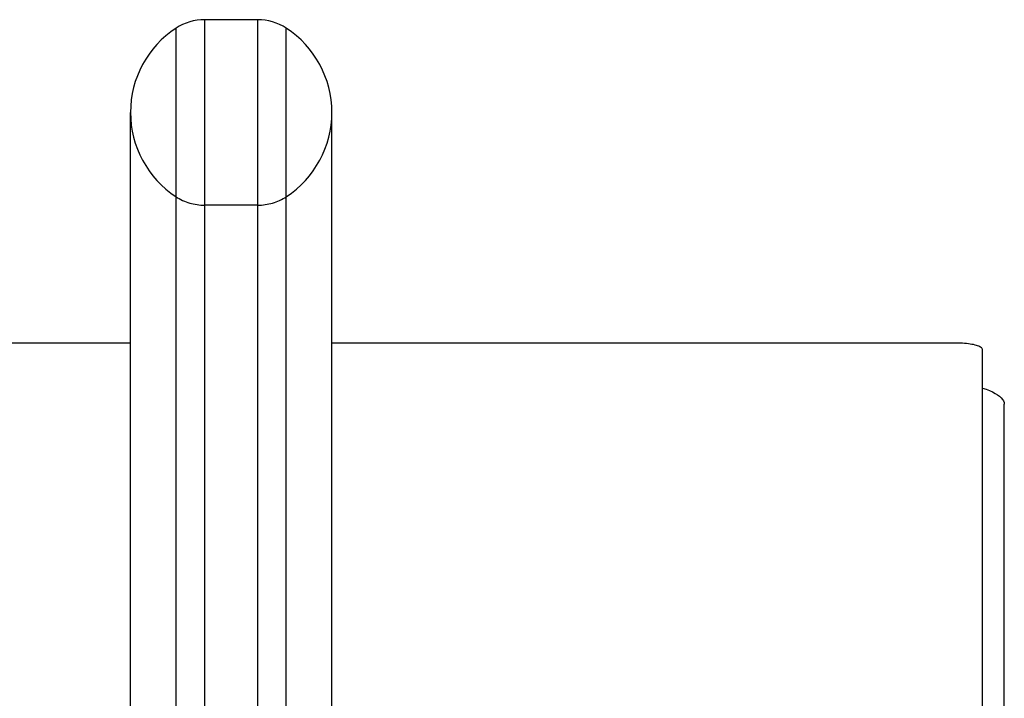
# Model space of a CAD drawing. Header units: inches. Extents: x 0 to 193, y 0 to 125.
# Tile 228 of 256: x 86.5 to 88.86, y 93.49 to 95.11. Entities that reach past the tile are written whole.
import ezdxf

# ---------------------------------------------------------------- set-up
doc = ezdxf.new("R2010")
doc.units = ezdxf.units.IN
doc.header["$LTSCALE"] = 10.635988
doc.header["$MEASUREMENT"] = 0
doc.linetypes.add('HIDDEN', pattern=[0.2, 0.1, -0.1])
doc.layers.get('0').update_dxf_attribs({"linetype": 'CONTINUOUS'})
doc.layers.add('DEFAULT_2', color=8, linetype='HIDDEN')

msp = doc.modelspace()

# ---------------------------------------------------------------- linework, layer by layer
at = {"color": 7, "linetype": 'Continuous'}
for p, q in [((86.9406, 95.114), (86.9406, 93.0439)), ((87.0681, 95.114), (86.9406, 95.114)), ((87.0681, 93.0439), (87.0681, 95.114)), ((86.8722, 93.0635), (86.8722, 95.0936)), ((87.1366, 93.0635), (87.1366, 95.0936)), ((86.7629, 93.2285), (86.7629, 94.8915)), ((87.2459, 93.2285), (87.2459, 94.8915)), ((86.7629, 94.3382), (30.9539, 94.3382)), ((88.7439, 94.3382), (87.2459, 94.3382)), ((88.8064, 91.0779), (88.8064, 94.3221))]:
    msp.add_line(p, q, dxfattribs=at)
at = {"color": 3, "linetype": 'Continuous'}
msp.add_line((88.8584, 31.2697), (88.8584, 94.1916), dxfattribs=at)
at = {"color": 7, "linetype": 'Continuous'}
msp.add_lwpolyline([(88.8064, 94.3221), (88.8062, 94.3233), (88.8056, 94.3246), (88.8046, 94.3258), (88.8033, 94.3271), (88.8016, 94.3283), (88.7996, 94.3294), (88.7972, 94.3305), (88.7944, 94.3316), (88.7914, 94.3326), (88.7881, 94.3335), (88.7845, 94.3344), (88.7806, 94.3351), (88.7765, 94.3359), (88.7722, 94.3365), (88.7678, 94.337), (88.7632, 94.3374), (88.7585, 94.3378), (88.7536, 94.338), (88.7488, 94.3382), (88.7439, 94.3382)], dxfattribs=at)
at = {"color": 3, "linetype": 'Continuous'}
msp.add_lwpolyline([(88.8064, 94.2303), (88.8149, 94.2273), (88.8229, 94.2242), (88.8301, 94.2209), (88.8366, 94.2175), (88.8423, 94.214), (88.8472, 94.2105), (88.8512, 94.2068), (88.8543, 94.2031), (88.8566, 94.1993), (88.8579, 94.1955), (88.8584, 94.1916)], dxfattribs=at)
at = {"color": 7, "linetype": 'Continuous'}
for centre, radius, start, end in [((86.9406, 94.989), 0.125, 90, 123.1848), ((87.0681, 94.989), 0.125, 56.8152, 90), ((87.0044, 94.8915), 0.2415, 123.1848, 180), ((87.0044, 94.8915), 0.2415, 0, 56.8152)]:
    msp.add_arc(centre, radius, start, end, dxfattribs=at)
at = {"layer": 'DEFAULT_2', "color": 8, "linetype": 'HIDDEN'}
msp.add_line((87.0681, 94.669), (86.9406, 94.669), dxfattribs=at)
for centre, radius, start, end in [((87.0044, 94.8915), 0.2415, 180, 236.8152), ((87.0044, 94.8915), 0.2415, 303.1848, 360), ((86.9406, 94.794), 0.125, 236.8152, 270), ((87.0681, 94.794), 0.125, 270, 303.1848)]:
    msp.add_arc(centre, radius, start, end, dxfattribs=at)

doc.saveas('drawing.dxf')
